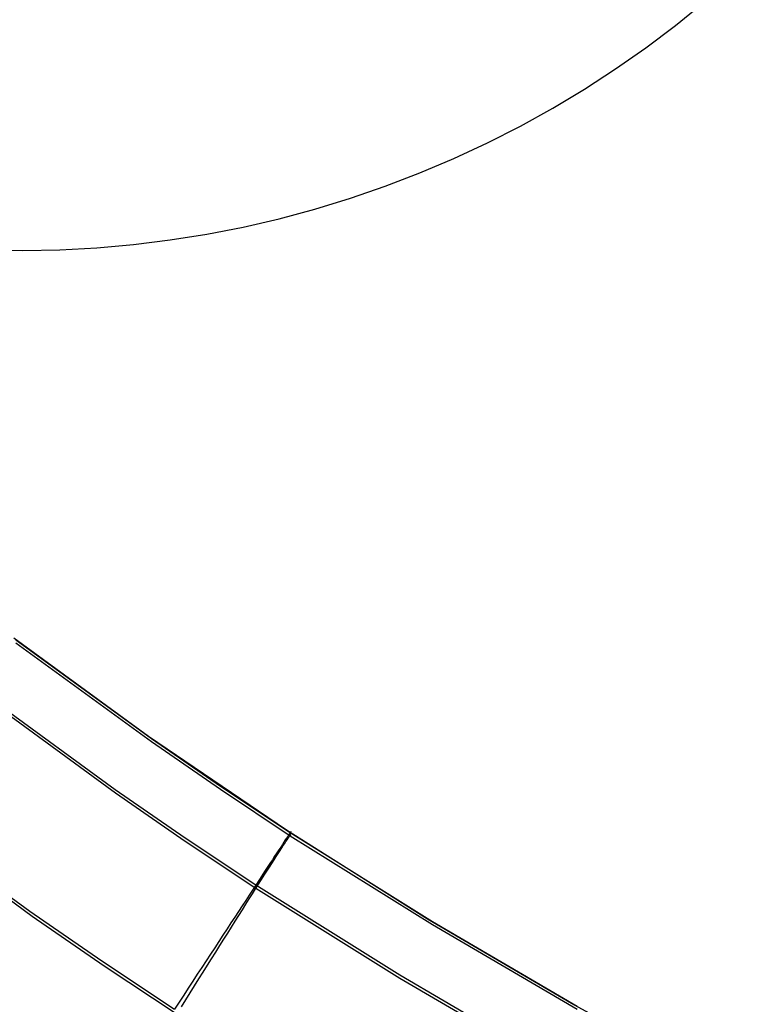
# Model space of a CAD drawing. Header units: millimetres. Extents: x 119 to 175.9, y -203.1 to -153.8.
# Tile 19 of 256: x 131 to 132, y -200 to -198.6. Entities that reach past the tile are written whole.
import ezdxf

# ---------------------------------------------------------------- set-up
doc = ezdxf.new("R2010")
doc.units = ezdxf.units.MM
doc.header["$MEASUREMENT"] = 0
doc.layers.add('Layer 01', color=5, linetype='Continuous', true_color=0x0000ff)

msp = doc.modelspace()

# ---------------------------------------------------------------- linework, layer by layer
at = {"layer": 'Layer 01'}
for p, q in [((131.8797, -198.6249, 32.385), (131.9195, -198.5927, 32.3857)), ((131.8387, -198.6557, 32.3844), (131.8797, -198.6249, 32.385)), ((131.7967, -198.685, 32.3837), (131.8387, -198.6557, 32.3844)), ((131.7537, -198.7128, 32.3831), (131.7967, -198.685, 32.3837)), ((131.7098, -198.7392, 32.3826), (131.7537, -198.7128, 32.3831)), ((131.665, -198.764, 32.382), (131.7098, -198.7392, 32.3826)), ((131.6194, -198.7872, 32.3815), (131.665, -198.764, 32.382)), ((131.573, -198.8089, 32.3811), (131.6194, -198.7872, 32.3815)), ((131.5258, -198.8289, 32.3806), (131.573, -198.8089, 32.3811)), ((131.478, -198.8472, 32.3802), (131.5258, -198.8289, 32.3806)), ((131.4296, -198.8639, 32.3799), (131.478, -198.8472, 32.3802)), ((131.3806, -198.8789, 32.3795), (131.4296, -198.8639, 32.3799)), ((131.3312, -198.8922, 32.3793), (131.3806, -198.8789, 32.3795)), ((131.2813, -198.9038, 32.379), (131.3312, -198.8922, 32.3793)), ((131.231, -198.9136, 32.3788), (131.2813, -198.9038, 32.379)), ((131.1296, -198.928, 32.3785), (131.1804, -198.9217, 32.3786)), ((131.1804, -198.9217, 32.3786), (131.231, -198.9136, 32.3788)), ((130.925, -198.9356, 32.3783), (130.9762, -198.9364, 32.3783)), ((130.9762, -198.9364, 32.3783), (131.0274, -198.9354, 32.3783)), ((131.0274, -198.9354, 32.3783), (131.0786, -198.9326, 32.3784)), ((131.0786, -198.9326, 32.3784), (131.1296, -198.928, 32.3785)), ((131.1503, -199.6087, 34.9476), (130.9638, -199.4726, 34.9474)), ((130.9666, -199.4748, 34.922), (131.1542, -199.6116, 34.9222)), ((130.9668, -199.479, 31.7259), (131.1543, -199.6158, 31.726)), ((130.9143, -199.5437, 35.1833), (131.1043, -199.6823, 35.1835)), ((130.9144, -199.5481, 31.4651), (131.1044, -199.6867, 31.4653)), ((131.3413, -199.7384, 34.9477), (131.1503, -199.6087, 34.9476)), ((131.1542, -199.6116, 34.9222), (131.2497, -199.6776, 34.9223)), ((131.1543, -199.6158, 31.726), (131.2498, -199.6818, 31.7261)), ((131.1043, -199.6823, 35.1835), (131.201, -199.749, 35.1836)), ((131.2497, -199.6776, 34.9223), (131.3464, -199.7418, 34.9223)), ((131.2498, -199.6818, 31.7261), (131.3465, -199.746, 31.7262)), ((131.1044, -199.6867, 31.4653), (131.2011, -199.7535, 31.4654)), ((130.7903, -199.7077, 35.2916), (130.9859, -199.8504, 35.2918)), ((130.7937, -199.7147, 31.3574), (130.9894, -199.8573, 31.3575)), ((131.5366, -199.8616, 34.9479), (131.3413, -199.7384, 34.9477)), ((131.201, -199.749, 35.1836), (131.2989, -199.814, 35.1837)), ((131.2011, -199.7535, 31.4654), (131.299, -199.8185, 31.4655)), ((131.3396, -199.7519, 35.0511), (131.3377, -199.7549, 35.0624)), ((131.3414, -199.7493, 35.0397), (131.3396, -199.7519, 35.0511)), ((131.3405, -199.7539, 31.6093), (131.3421, -199.7516, 31.6208)), ((131.3429, -199.747, 35.0282), (131.3414, -199.7493, 35.0397)), ((131.3421, -199.7516, 31.6208), (131.3434, -199.7496, 31.6323)), ((131.3442, -199.7451, 35.0166), (131.3429, -199.747, 35.0282)), ((131.3434, -199.7496, 31.6323), (131.3446, -199.7479, 31.6439)), ((131.3452, -199.7435, 35.0049), (131.3442, -199.7451, 35.0166)), ((131.3446, -199.7479, 31.6439), (131.3455, -199.7466, 31.6556)), ((131.3461, -199.7422, 34.9932), (131.3452, -199.7435, 35.0049)), ((131.3455, -199.7466, 31.6556), (131.3462, -199.7456, 31.6673)), ((131.3467, -199.7413, 34.9814), (131.3461, -199.7422, 34.9932)), ((131.3462, -199.7456, 31.6673), (131.3467, -199.745, 31.6791)), ((131.3464, -199.7418, 34.9223), (131.3469, -199.741, 34.9341)), ((131.3464, -199.7418, 34.9223), (131.5432, -199.8648, 34.9225)), ((131.3465, -199.746, 31.7262), (131.3464, -199.7418, 34.9223)), ((131.3469, -199.7452, 31.7145), (131.3465, -199.746, 31.7262)), ((131.3465, -199.746, 31.7262), (131.5433, -199.869, 31.7264)), ((131.3471, -199.7407, 34.9696), (131.3467, -199.7413, 34.9814)), ((131.3467, -199.745, 31.6791), (131.347, -199.7447, 31.6909)), ((131.3469, -199.741, 34.9341), (131.3472, -199.7405, 34.9459)), ((131.347, -199.7448, 31.7027), (131.3469, -199.7452, 31.7145)), ((131.347, -199.7447, 31.6909), (131.347, -199.7448, 31.7027)), ((131.3472, -199.7404, 34.9578), (131.3471, -199.7407, 34.9696)), ((131.3472, -199.7405, 34.9459), (131.3472, -199.7404, 34.9578)), ((131.3306, -199.7657, 35.0954), (131.3278, -199.7699, 35.1061)), ((131.3297, -199.7705, 31.5539), (131.3323, -199.7665, 31.5647)), ((131.3332, -199.7618, 35.0845), (131.3306, -199.7657, 35.0954)), ((131.3323, -199.7665, 31.5647), (131.3347, -199.7629, 31.5756)), ((131.3355, -199.7582, 35.0735), (131.3332, -199.7618, 35.0845)), ((131.3347, -199.7629, 31.5756), (131.3368, -199.7596, 31.5867)), ((131.3377, -199.7549, 35.0624), (131.3355, -199.7582, 35.0735)), ((131.3368, -199.7596, 31.5867), (131.3388, -199.7566, 31.598)), ((131.3388, -199.7566, 31.598), (131.3405, -199.7539, 31.6093)), ((131.3217, -199.7793, 35.1269), (131.3183, -199.7845, 35.137)), ((131.3209, -199.7843, 31.5225), (131.324, -199.7794, 31.5328)), ((131.3248, -199.7745, 35.1166), (131.3217, -199.7793, 35.1269)), ((131.324, -199.7794, 31.5328), (131.327, -199.7748, 31.5432)), ((131.3278, -199.7699, 35.1061), (131.3248, -199.7745, 35.1166)), ((131.327, -199.7748, 31.5432), (131.3297, -199.7705, 31.5539)), ((131.3147, -199.7899, 35.1469), (131.311, -199.7956, 35.1565)), ((131.3141, -199.7949, 31.5026), (131.3176, -199.7895, 31.5125)), ((131.3183, -199.7845, 35.137), (131.3147, -199.7899, 35.1469)), ((131.3176, -199.7895, 31.5125), (131.3209, -199.7843, 31.5225)), ((131.3029, -199.8079, 35.1751), (131.2987, -199.8144, 35.184)), ((131.3025, -199.8131, 31.4745), (131.3066, -199.8068, 31.4837)), ((131.307, -199.8016, 35.1659), (131.3029, -199.8079, 35.1751)), ((131.3066, -199.8068, 31.4837), (131.3104, -199.8007, 31.493)), ((131.311, -199.7956, 35.1565), (131.307, -199.8016, 35.1659)), ((131.3104, -199.8007, 31.493), (131.3141, -199.7949, 31.5026)), ((131.2942, -199.8212, 35.1926), (131.2896, -199.8282, 35.2009)), ((131.294, -199.8265, 31.4571), (131.2984, -199.8197, 31.4657)), ((131.2987, -199.8144, 35.184), (131.2942, -199.8212, 35.1926)), ((131.2984, -199.8197, 31.4657), (131.3025, -199.8131, 31.4745)), ((131.2989, -199.814, 35.1837), (131.4981, -199.9386, 35.1838)), ((131.299, -199.8185, 31.4655), (131.4981, -199.943, 31.4656)), ((131.2896, -199.8282, 35.2009), (131.2848, -199.8355, 35.2089)), ((131.2849, -199.8409, 31.4409), (131.2896, -199.8336, 31.4488)), ((131.2896, -199.8336, 31.4488), (131.294, -199.8265, 31.4571)), ((131.2799, -199.843, 35.2166), (131.2749, -199.8507, 35.224)), ((131.2753, -199.8563, 31.4258), (131.2802, -199.8485, 31.4332)), ((131.2848, -199.8355, 35.2089), (131.2799, -199.843, 35.2166)), ((131.2802, -199.8485, 31.4332), (131.2849, -199.8409, 31.4409)), ((130.9859, -199.8504, 35.2918), (131.0855, -199.9191, 35.2919)), ((130.9894, -199.8573, 31.3575), (131.089, -199.926, 31.3576)), ((131.2697, -199.8586, 35.2311), (131.2643, -199.8668, 35.2379)), ((131.2749, -199.8507, 35.224), (131.2697, -199.8586, 35.2311)), ((131.2702, -199.8643, 31.4187), (131.2753, -199.8563, 31.4258)), ((131.7359, -199.9782, 34.948), (131.5366, -199.8616, 34.9479)), ((131.2589, -199.8751, 35.2443), (131.2533, -199.8836, 35.2503)), ((131.2643, -199.8668, 35.2379), (131.2589, -199.8751, 35.2443)), ((131.2598, -199.8809, 31.4056), (131.2651, -199.8725, 31.412)), ((131.2651, -199.8725, 31.412), (131.2702, -199.8643, 31.4187)), ((131.5432, -199.8648, 34.9225), (131.7437, -199.9819, 34.9226)), ((131.5433, -199.869, 31.7264), (131.7438, -199.9861, 31.7265)), ((131.2533, -199.8836, 35.2503), (131.2476, -199.8923, 35.256)), ((131.2489, -199.8982, 31.3939), (131.2544, -199.8894, 31.3996)), ((131.2544, -199.8894, 31.3996), (131.2598, -199.8809, 31.4056)), ((131.2418, -199.9011, 35.2613), (131.236, -199.9101, 35.2663)), ((131.2476, -199.8923, 35.256), (131.2418, -199.9011, 35.2613)), ((131.2433, -199.9071, 31.3886), (131.2489, -199.8982, 31.3939)), ((131.236, -199.9101, 35.2663), (131.23, -199.9192, 35.2709)), ((131.2319, -199.9254, 31.379), (131.2376, -199.9162, 31.3836)), ((131.2376, -199.9162, 31.3836), (131.2433, -199.9071, 31.3886)), ((131.0855, -199.9191, 35.2919), (131.1862, -199.986, 35.2919)), ((131.089, -199.926, 31.3576), (131.1897, -199.9928, 31.3577)), ((131.2239, -199.9285, 35.275), (131.2178, -199.9378, 35.2789)), ((131.23, -199.9192, 35.2709), (131.2239, -199.9285, 35.275)), ((131.226, -199.9347, 31.3748), (131.2319, -199.9254, 31.379)), ((131.2178, -199.9378, 35.2789), (131.2116, -199.9473, 35.2823)), ((131.2141, -199.9537, 31.3675), (131.2201, -199.9442, 31.371)), ((131.2201, -199.9442, 31.371), (131.226, -199.9347, 31.3748)), ((131.4981, -199.9386, 35.1838), (131.7008, -200.057, 35.184)), ((131.4981, -199.943, 31.4656), (131.7008, -200.0614, 31.4658)), ((131.2053, -199.9569, 35.2853), (131.199, -199.9665, 35.2879)), ((131.2116, -199.9473, 35.2823), (131.2053, -199.9569, 35.2853)), ((131.2081, -199.9634, 31.3645), (131.2141, -199.9537, 31.3675)), ((131.199, -199.9665, 35.2879), (131.1926, -199.9762, 35.2901)), ((131.202, -199.9731, 31.3618), (131.2081, -199.9634, 31.3645)), ((131.1926, -199.9762, 35.2901), (131.1862, -199.986, 35.2919)), ((131.1959, -199.9829, 31.3596), (131.202, -199.9731, 31.3618)), ((131.9791, -200.1112, 34.9482), (131.7359, -199.9782, 34.948))]:
    msp.add_line(p, q, dxfattribs=at)

doc.saveas('drawing.dxf')
